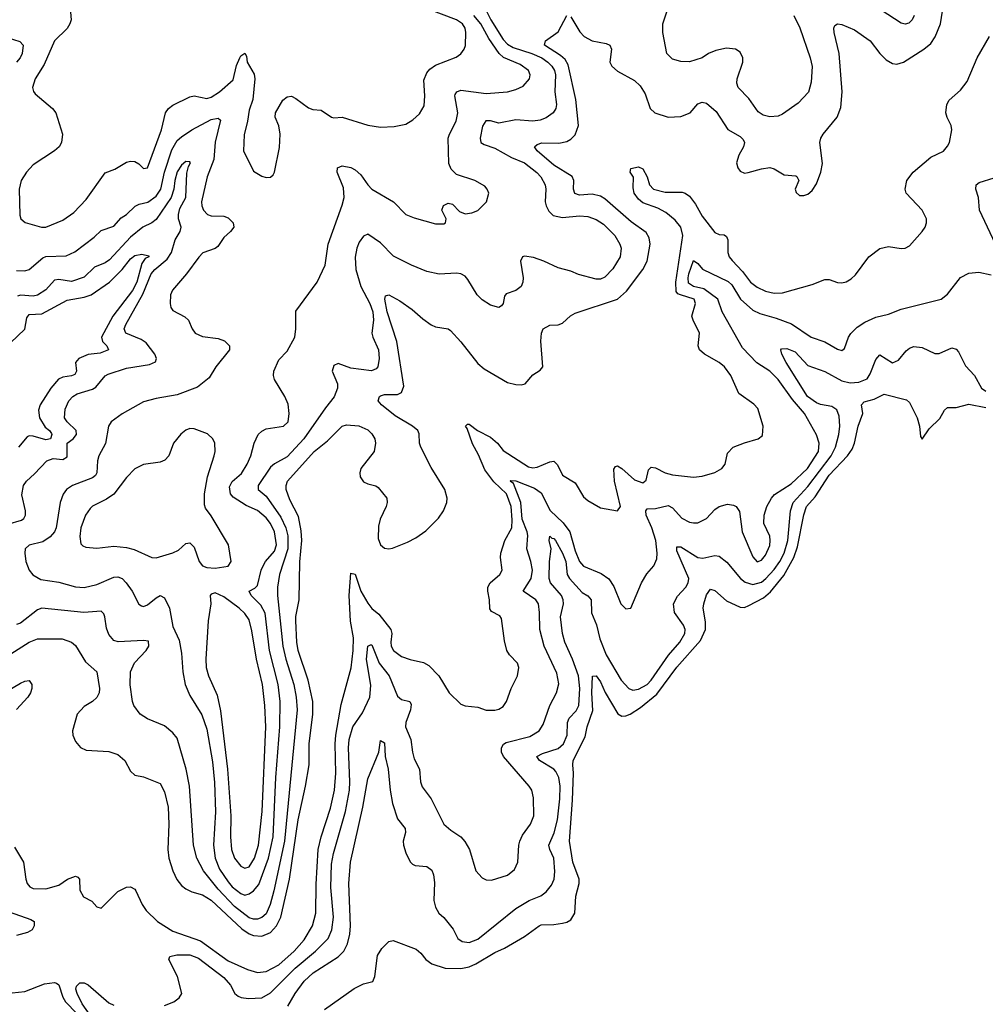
# Model space of a CAD drawing. Header units: inches. Extents: x 1173000 to 1307049, y 522583 to 678455.
# Tile 133 of 256: x 1251746 to 1256308, y 534819 to 539470. Entities that reach past the tile are written whole.
import ezdxf

# ---------------------------------------------------------------- set-up
doc = ezdxf.new("R2010")
doc.units = ezdxf.units.IN
doc.header["$MEASUREMENT"] = 0
doc.layers.add('B2553', color=7, linetype='Continuous')

msp = doc.modelspace()

# ---------------------------------------------------------------- linework, layer by layer
at = {"layer": 'B2553', "color": 5}
for points, elevation in [([(1251985.1, 539505.1), (1251989.4, 539470), (1251982.7, 539450), (1251970, 539427.9), (1251909.4, 539370), (1251861.4, 539258.6), (1251819.4, 539190), (1251806.5, 539150), (1251810.3, 539130.3), (1251819.4, 539119.4), (1251900.3, 539050), (1251917, 539030), (1251948.4, 538930), (1251943.8, 538890), (1251933, 538870), (1251910.6, 538850), (1251810, 538784.8), (1251777.1, 538750), (1251753.2, 538710), (1251743.5, 538670), (1251746.3, 538546.3), (1251750.6, 538530), (1251771.8, 538511.8), (1251849.3, 538489.3), (1251870, 538490.2), (1251950, 538522.3), (1252001.4, 538558.6), (1252060, 538620), (1252150, 538746.4), (1252195.7, 538764.3), (1252250, 538797), (1252270, 538802), (1252290, 538799.5), (1252309, 538789), (1252330, 538767.7), (1252350, 538771), (1252415.8, 538950), (1252435.2, 539030), (1252448.3, 539050), (1252470, 539066.6), (1252550, 539105.6), (1252570.1, 539110.1), (1252630, 539098.2), (1252650, 539104.4), (1252689.8, 539130), (1252754, 539186), (1252770, 539254), (1252785.2, 539290), (1252790, 539298.6), (1252810, 539311.6), (1252817.2, 539297.2), (1252821, 539270), (1252853.3, 539213.3), (1252855.9, 539190), (1252846.6, 539093.4), (1252830, 539042.7), (1252822.7, 538990), (1252806.4, 538926.4), (1252803.7, 538850), (1252850, 538754), (1252890, 538730.5), (1252910, 538724.9), (1252930, 538726.8), (1252943.2, 538736.8), (1252949.6, 538750.4), (1252974, 538866), (1252977.1, 538930), (1252970, 538969.3), (1252952.4, 539010), (1252954.3, 539030), (1252989.6, 539090), (1253010, 539105.5), (1253030, 539108.2), (1253050, 539098.4), (1253110, 539054.4), (1253130, 539045.3), (1253170, 539043.1), (1253218.8, 539010), (1253230, 539006.5), (1253270, 539009.2), (1253390, 538971.2), (1253450, 538962.8), (1253514.9, 538965.1), (1253570, 538976), (1253603.7, 538996.3), (1253635.1, 539024.9), (1253656.2, 539063.8), (1253659.8, 539110), (1253655.6, 539184.4), (1253670, 539219.3), (1253683.8, 539236.2), (1253710, 539255.3), (1253807.2, 539292.8), (1253830.7, 539309.3), (1253846, 539330), (1253852.2, 539347.8), (1253854.1, 539410), (1253850.4, 539430), (1253837.9, 539450), (1253810, 539469.9), (1253610, 539545.2)], 780), ([(1254350, 539483.6), (1254392.6, 539412.6), (1254412.9, 539390), (1254450, 539369.6), (1254517.4, 539357.4), (1254534.7, 539350), (1254542.5, 539330), (1254534.5, 539270), (1254542.8, 539250), (1254570, 539226.5), (1254650, 539183.1), (1254677.9, 539157.9), (1254700.4, 539120.4), (1254725.2, 539050), (1254746.5, 539030), (1254810, 539009.2), (1254870, 539012.3), (1254914, 539030), (1254950, 539072.4), (1254970, 539081.1), (1254990, 539075.3), (1255036, 539036), (1255091.9, 538951.9), (1255150, 538918.5), (1255164.1, 538904.1), (1255170.1, 538890), (1255166.2, 538870), (1255143, 538830), (1255133.1, 538793.1), (1255139.1, 538770), (1255150, 538753.7), (1255170, 538745.6), (1255187.4, 538747.4), (1255250, 538765.6), (1255290, 538771.4), (1255310, 538765.7), (1255357.1, 538737.1), (1255412.5, 538732.5), (1255418, 538730), (1255427, 538710), (1255410.3, 538670), (1255414.4, 538654.4), (1255430, 538640.3), (1255450, 538639.1), (1255470, 538646.2), (1255490, 538662.8), (1255510, 538695.3), (1255531.2, 538750), (1255538.5, 538790), (1255525.7, 538890), (1255531.1, 538910), (1255542.6, 538930), (1255608.7, 539010), (1255625, 539055), (1255631.2, 539130), (1255617.2, 539310), (1255593.5, 539410), (1255592.4, 539430), (1255597.7, 539442.3), (1255609, 539451), (1255630, 539447.2), (1255690, 539421.8), (1255764.7, 539370), (1255810.1, 539310.1), (1255840, 539280), (1255870, 539262.3), (1255890, 539259.8), (1255921.7, 539270), (1256017.6, 539330), (1256050, 539357.8), (1256071.2, 539388.8), (1256096.4, 539450), (1256112.4, 539550)], 720), ([(1255403.1, 539490), (1255432.1, 539432.1), (1255480.8, 539290), (1255489.3, 539249.3), (1255485.4, 539174.6), (1255472.5, 539127.5), (1255424.4, 539075.6), (1255350, 539023.5), (1255330, 539014.7), (1255290, 539011.1), (1255258.3, 539018.3), (1255234.5, 539034.5), (1255190, 539097.8), (1255139.7, 539150), (1255133.7, 539170), (1255136.1, 539190), (1255161.8, 539270), (1255162.6, 539290), (1255150, 539316.9), (1255127.3, 539330), (1255084.8, 539335.2), (1255034.9, 539325.1), (1254999.5, 539310), (1254969.8, 539290.2), (1254910, 539271.5), (1254870, 539272.8), (1254830, 539283.6), (1254802.6, 539310), (1254783.8, 539410), (1254784.8, 539450), (1254811.7, 539530)], 740), ([(1251650, 536441.9), (1251790, 536530.1), (1251830, 536545.1), (1251946, 536546), (1251990.1, 536530.1), (1252010, 536513.4), (1252057.1, 536437.1), (1252110.1, 536390.1), (1252122.3, 536310), (1252121.7, 536290), (1252110, 536267.7), (1252090.1, 536249.9), (1252050, 536225.6), (1252016.9, 536190), (1251995.8, 536110), (1251997.1, 536090), (1252010, 536061), (1252032.4, 536032.4), (1252059.5, 536019.5), (1252167.3, 536012.8), (1252210, 535998.6), (1252242, 535970), (1252270, 535920.5), (1252290, 535901.6), (1252330, 535893.7), (1252410, 535862), (1252430, 535823), (1252447.2, 535750), (1252450.6, 535669.4), (1252445.4, 535550), (1252449.6, 535510), (1252468.9, 535448.9), (1252488.3, 535408.3), (1252510, 535380.7), (1252530, 535363.8), (1252559.1, 535350), (1252610, 535336), (1252650, 535311.6), (1252795.7, 535175.7), (1252830, 535151.3), (1252850, 535143.6), (1252890, 535141), (1252930, 535158.4), (1252958.9, 535190), (1252979.6, 535230), (1253020.4, 535410), (1253061.8, 535690), (1253096.6, 535850), (1253112.7, 535950), (1253114.1, 536050), (1253130.3, 536190), (1253131.2, 536250), (1253109.3, 536350), (1253062.1, 536490), (1253055.4, 536530), (1253049.9, 536630.1), (1253049.9, 536650.1), (1253066.6, 536730), (1253069.4, 536909.4), (1253078.2, 537010), (1253076.2, 537056.2), (1253063.3, 537123.3), (1253021.9, 537201.9), (1253005, 537250), (1253004.4, 537270), (1253011.3, 537290), (1253137.8, 537430), (1253199.5, 537480.5), (1253269.7, 537550), (1253290, 537556.2), (1253348.2, 537551.8), (1253390, 537532.9), (1253410, 537513.8), (1253423, 537490), (1253427.2, 537470), (1253420.5, 537430), (1253357.6, 537350), (1253352.6, 537330), (1253354.1, 537310), (1253370, 537287.6), (1253390, 537276.8), (1253428.1, 537268.1), (1253440, 537260), (1253480.2, 537210), (1253482, 537190), (1253476.9, 537170), (1253449.4, 537110.6), (1253441.7, 537078.3), (1253439.2, 537019.2), (1253450, 536989.3), (1253470, 536974), (1253490, 536970.1), (1253506.8, 536973.2), (1253578.4, 537001.6), (1253617.5, 537022.5), (1253664.3, 537055.7), (1253724.3, 537115.7), (1253747.9, 537150), (1253763.7, 537190), (1253765.5, 537210), (1253754.2, 537250), (1253690, 537354.7), (1253640.7, 537450), (1253635.3, 537470), (1253633.4, 537513.4), (1253627.3, 537530), (1253602, 537550), (1253519.5, 537599.5), (1253454.4, 537650), (1253438.8, 537670), (1253445.1, 537690), (1253450, 537692.8), (1253470, 537699.2), (1253530, 537699.8), (1253550, 537709.3), (1253560.6, 537739.4), (1253527.2, 537950), (1253481.4, 538090), (1253470.8, 538149.2), (1253474.7, 538165.3), (1253490, 538170.2), (1253542, 538142), (1253600.8, 538100.8), (1253650, 538056.2), (1253690, 538028.1), (1253710, 538019.7), (1253770, 538010.2), (1253781.8, 538001.8), (1253830, 537948.8), (1253910, 537846.5), (1253940, 537820), (1254050, 537756.5), (1254090, 537746), (1254115.2, 537744.8), (1254133.6, 537750), (1254170, 537792.2), (1254205.3, 537814.7), (1254216.9, 537830), (1254208.4, 537951.6), (1254211, 537989), (1254218.4, 538010), (1254250, 538027.2), (1254290, 538029.1), (1254310, 538036), (1254348.3, 538071.7), (1254370, 538083.2), (1254570, 538150.2), (1254612.7, 538187.3), (1254689.9, 538290.1), (1254710.8, 538329.2), (1254724.3, 538410), (1254719.8, 538439.8), (1254705.4, 538465.4), (1254635.1, 538515.1), (1254510, 538623.8), (1254490, 538636.4), (1254450, 538646.4), (1254390, 538641.1), (1254368.5, 538648.5), (1254362.6, 538670), (1254364.1, 538710), (1254355.2, 538730), (1254270, 538783.3), (1254190.7, 538850), (1254177.7, 538870), (1254190, 538879.7), (1254212.4, 538887.6), (1254293.5, 538886.5), (1254330, 538894.3), (1254350, 538905.7), (1254370, 538926.7), (1254386.2, 538970), (1254372.6, 539092.6), (1254337.1, 539257.1), (1254322.2, 539282.2), (1254301.5, 539301.5), (1254225.7, 539350), (1254229.7, 539370), (1254290, 539413.4), (1254330, 539490.3)], 720), ([(1253951.3, 539510), (1253971.2, 539470), (1254030, 539375.8), (1254050, 539354.8), (1254077.9, 539337.9), (1254165, 539310), (1254212.1, 539290), (1254241.1, 539270), (1254260.1, 539250), (1254272, 539230), (1254277.1, 539210), (1254274.1, 539130), (1254281.4, 539070), (1254279.3, 539050), (1254266, 539030), (1254233.1, 539006.9), (1254205, 538995), (1254169.9, 538990.1), (1254090, 538997), (1254010, 538982), (1253970, 538992.1), (1253947.6, 538992.4), (1253932.3, 538967.7), (1253920.9, 538910), (1253924.4, 538890), (1253940.1, 538880.1), (1253990, 538863.1), (1254070, 538818.5), (1254130, 538793.5), (1254188.4, 538748.4), (1254207.8, 538727.8), (1254228.5, 538690), (1254231.9, 538670), (1254228.3, 538610), (1254233.1, 538590), (1254245.4, 538565.4), (1254265.7, 538545.7), (1254310, 538535.2), (1254390, 538543), (1254430, 538540.2), (1254470, 538526.1), (1254503.5, 538503.5), (1254558, 538450), (1254581.6, 538410), (1254587, 538390), (1254582.2, 538350), (1254547.4, 538292.6), (1254510, 538254.3), (1254490, 538243.9), (1254470, 538244.8), (1254385.9, 538265.9), (1254350, 538282.5), (1254290, 538297.2), (1254222, 538330), (1254173.1, 538346.9), (1254130, 538352.9), (1254121.2, 538350), (1254111.3, 538330), (1254124.1, 538250), (1254122.8, 538230), (1254115.1, 538210), (1254090, 538190.3), (1254044.7, 538175.3), (1254036.2, 538163.8), (1254029.2, 538130), (1254022, 538118), (1254010, 538110.8), (1253970, 538121.6), (1253930, 538146.7), (1253907.2, 538170), (1253863.5, 538243.5), (1253850, 538258), (1253830, 538269), (1253810, 538272.6), (1253727.2, 538267.2), (1253670, 538280.7), (1253596.3, 538310), (1253512.6, 538352.6), (1253450, 538416.5), (1253390, 538457.1), (1253370, 538448.2), (1253350, 538418.4), (1253339, 538390), (1253331.1, 538348.9), (1253333.4, 538290), (1253356.8, 538210), (1253399.4, 538130), (1253413.9, 538090), (1253417.3, 538050), (1253409.8, 537990), (1253414.2, 537970), (1253440.2, 537910), (1253444.5, 537870), (1253438.2, 537830), (1253430, 537820.3), (1253408, 537812), (1253310, 537823.9), (1253250, 537846.7), (1253230, 537837), (1253222.2, 537810), (1253247.2, 537750), (1253248, 537730), (1253232, 537688), (1253190, 537636.1), (1253087.7, 537490), (1253010, 537404.7), (1252950, 537372.6), (1252930, 537356.5), (1252871.9, 537270), (1252872.4, 537250), (1252910, 537218.5), (1252980.1, 537120.1), (1253003.3, 537070), (1253012.5, 537032.5), (1253012.4, 536970), (1252973.6, 536850), (1252963.4, 536790), (1252963, 536750), (1252989.6, 536510), (1253003.3, 536450), (1253041, 536330), (1253051.9, 536270), (1253056.3, 536210), (1252996.3, 535590), (1252945.7, 535354.2), (1252929.1, 535290), (1252910, 535246.4), (1252890, 535228.7), (1252870, 535221.2), (1252850, 535220.8), (1252830, 535226.9), (1252761, 535281), (1252682.8, 535362.8), (1252614.1, 535450), (1252583.3, 535510), (1252567.6, 535570), (1252547.5, 535850), (1252531.5, 535930), (1252490, 536075.8), (1252470, 536101.7), (1252430, 536134), (1252350, 536167.6), (1252314.4, 536190), (1252284.9, 536230), (1252278.3, 536250), (1252268.4, 536328.4), (1252268.7, 536390), (1252288.8, 536431.2), (1252343.2, 536490), (1252356.1, 536510), (1252353.7, 536533.7), (1252330, 536538), (1252210.9, 536530.9), (1252190, 536536.9), (1252166.5, 536566.5), (1252156.2, 536596.2), (1252148.4, 536650), (1252143.5, 536663.5), (1252130, 536676.2), (1252049.5, 536669.5), (1251850, 536690.8), (1251830, 536682.7), (1251750, 536619.7), (1251730, 536613.2)], 740), ([(1251730, 538285.3), (1251770, 538283.8), (1251790, 538289.3), (1251855.1, 538344.9), (1251870, 538350.7), (1251966, 538354.1), (1252006.1, 538373.9), (1252096.9, 538443.1), (1252130, 538474.8), (1252190, 538494.7), (1252225.8, 538534.2), (1252250, 538550.1), (1252290.6, 538589.4), (1252310, 538598.7), (1252351.8, 538608.2), (1252390, 538636), (1252412, 538670), (1252429.5, 538750.5), (1252464.1, 538855.9), (1252490, 538899), (1252510, 538917.2), (1252559.7, 538950), (1252650, 538998.3), (1252684.2, 539004.2), (1252694.7, 538994.7), (1252668.7, 538891.3), (1252662.8, 538810), (1252632.2, 538727.8), (1252605.3, 538610), (1252606.6, 538590), (1252614.8, 538570), (1252632.9, 538550), (1252650, 538542.9), (1252710, 538541.6), (1252730, 538534.8), (1252753.7, 538510), (1252757.6, 538490), (1252742.3, 538470), (1252710, 538441.2), (1252681.2, 538398.8), (1252670, 538389.8), (1252610.8, 538369.2), (1252591.4, 538348.6), (1252533.8, 538270), (1252467.3, 538192.7), (1252458.8, 538170), (1252456.1, 538130), (1252459.6, 538110), (1252470, 538095.8), (1252526.5, 538066.5), (1252543.1, 538050), (1252560.2, 538010), (1252574.9, 537990), (1252610, 537972.9), (1252683.4, 537963.4), (1252713.7, 537953.7), (1252737.1, 537930), (1252737.1, 537910), (1252672.2, 537830), (1252641.5, 537778.5), (1252585.7, 537734.3), (1252490, 537697.8), (1252390, 537681), (1252330, 537664.8), (1252230, 537608.2), (1252177.6, 537570), (1252165.2, 537550), (1252151.9, 537468.1), (1252119.7, 537410), (1252113.7, 537386.3), (1252110.2, 537330), (1252103.2, 537316.8), (1252090, 537305.8), (1251996, 537270), (1251966.7, 537250), (1251951.4, 537228.6), (1251937.1, 537190), (1251917.5, 537070), (1251910.1, 537050), (1251890, 537027.9), (1251855.7, 537004.3), (1251790, 536988.4), (1251771.6, 536970), (1251769.3, 536950), (1251774.2, 536910), (1251790.2, 536870.2), (1251807.6, 536847.6), (1251845.6, 536825.6), (1251930, 536812.8), (1252010, 536791.4), (1252050, 536787.6), (1252110, 536801.6), (1252190, 536836.8), (1252210, 536837.6), (1252230, 536830.2), (1252249.3, 536810), (1252276.8, 536770), (1252308.6, 536708.6), (1252321.3, 536701.3), (1252330, 536698.5), (1252350, 536705.4), (1252390, 536739.7), (1252410, 536750.2), (1252430, 536739.6), (1252453.1, 536690), (1252470, 536604), (1252498.7, 536538.7), (1252510, 536478), (1252516.1, 536390), (1252527.5, 536330), (1252550, 536277), (1252606.9, 536186.9), (1252630, 536119.3), (1252656.3, 535963.7), (1252666, 535866), (1252671.1, 535728.9), (1252661.3, 535570), (1252669.7, 535509.7), (1252690, 535456.9), (1252730, 535397), (1252750, 535373.4), (1252790, 535341.7), (1252810, 535334.7), (1252830, 535340.3), (1252850, 535354.2), (1252874.9, 535385.1), (1252921.5, 535510), (1252943.2, 535610), (1252955.2, 535890), (1252975.1, 536130), (1252976.7, 536250), (1252966.2, 536330), (1252925.9, 536490), (1252905.9, 536665.9), (1252885.1, 536705), (1252839.4, 536750), (1252829.7, 536770), (1252856.1, 536783.9), (1252870, 536797.8), (1252886.6, 536870), (1252895.4, 536890), (1252907, 536910), (1252950, 536959.5), (1252959.3, 536990), (1252948.9, 537050), (1252930.6, 537090), (1252910, 537116.6), (1252870, 537152.1), (1252815.9, 537175.9), (1252753.8, 537213.8), (1252741.1, 537230), (1252736.9, 537263.1), (1252750, 537288.6), (1252793.4, 537326.6), (1252820.5, 537370), (1252837.8, 537410), (1252852.9, 537470), (1252872.4, 537510), (1252890, 537526.8), (1252910, 537536.8), (1252992.7, 537550), (1253014, 537570), (1253019.2, 537610), (1253014.2, 537654.2), (1252998.5, 537690), (1252949.8, 537769.8), (1252944.6, 537790), (1252946, 537810), (1252970, 537863.8), (1253010, 537903.8), (1253046, 537970), (1253050.8, 538010), (1253050, 538093), (1253151.8, 538230), (1253189.7, 538310), (1253202.6, 538410), (1253270, 538594), (1253279, 538630), (1253275.1, 538675.1), (1253246.3, 538750), (1253246.8, 538770), (1253270, 538779.6), (1253310, 538771.1), (1253330, 538760.7), (1253357.3, 538737.3), (1253390, 538690.3), (1253410.1, 538670.1), (1253512.2, 538610), (1253570, 538550.3), (1253610, 538533.4), (1253710, 538505.7), (1253750, 538506), (1253757.2, 538510), (1253760.7, 538530), (1253739.8, 538570), (1253748.3, 538591.7), (1253770, 538603.9), (1253790, 538598.8), (1253824.4, 538564.4), (1253850, 538552.3), (1253882.5, 538557.5), (1253910, 538568.7), (1253951.5, 538610), (1253962, 538650), (1253955.1, 538670), (1253943.3, 538683.3), (1253896, 538710), (1253810, 538739.1), (1253784, 538764), (1253773.8, 538790), (1253770.8, 538910), (1253776.2, 538930), (1253808.2, 538990), (1253816.2, 539030), (1253801, 539110), (1253803.3, 539116.7), (1253810.5, 539129.5), (1253830, 539136.4), (1253950, 539120.8), (1254050, 539128.6), (1254090, 539140.2), (1254123.8, 539156.2), (1254154.6, 539190), (1254157.8, 539210), (1254149.8, 539230), (1254110, 539258.4), (1254030.9, 539290.9), (1254010.5, 539310.5), (1253961.8, 539381.8), (1253924.5, 539450), (1253891, 539490)], 760), ([(1255971.3, 539490), (1255963.1, 539470), (1255946.1, 539453.9), (1255930, 539449.3), (1255910, 539453.8), (1255815.4, 539515.4)], 740), ([(1251686.4, 539386.4), (1251747.1, 539367.1), (1251762.4, 539350), (1251757.4, 539310), (1251748.2, 539290), (1251731.2, 539270)], 760), ([(1251721.9, 535561.8), (1251764, 535490), (1251774.2, 535410), (1251781.8, 535390), (1251794.2, 535374.2), (1251810, 535365.6), (1251870, 535363.7), (1251930, 535382.3), (1251971.1, 535410), (1252010, 535423.9), (1252020.3, 535420.3), (1252028.9, 535410), (1252030, 535358.8), (1252046.9, 535326.9), (1252086.5, 535306.5), (1252110, 535279.1), (1252130, 535273.7), (1252210, 535351.3), (1252250, 535372.8), (1252270, 535374.4), (1252290, 535363.1), (1252295.2, 535355.2), (1252325, 535290), (1252342.5, 535262.5), (1252396.8, 535210), (1252470, 535164.7), (1252599.3, 535119.3), (1252730, 535024.3), (1252822.8, 534982.8), (1252870, 534969.6), (1252910, 534974), (1252970, 535005), (1253042.2, 535070), (1253090, 535123.9), (1253129.9, 535190), (1253145.4, 535250), (1253146.4, 535386.4), (1253155.2, 535550), (1253170, 535610.2), (1253214.3, 535745.7), (1253232.6, 535830), (1253239.3, 535910), (1253235.8, 536050), (1253239.8, 536090), (1253264.8, 536235.2), (1253311.2, 536408.8), (1253321.6, 536490), (1253323.3, 536550), (1253308.6, 536628.6), (1253302, 536750), (1253310, 536854.9), (1253330, 536851.2), (1253357.2, 536770), (1253390, 536713.7), (1253410, 536688.6), (1253442.3, 536662.3), (1253499.5, 536590), (1253504.1, 536570), (1253498.5, 536530), (1253500.7, 536510), (1253511.5, 536490), (1253550, 536462), (1253590, 536447.3), (1253653.5, 536433.5), (1253679.5, 536419.5), (1253725.3, 536370), (1253774.9, 536290), (1253830, 536237.1), (1253850, 536228.4), (1253910, 536222), (1253950, 536207.6), (1253990, 536207.8), (1254010, 536213.7), (1254030, 536226.4), (1254045.1, 536250), (1254067.7, 536310), (1254097.6, 536370), (1254103.5, 536410), (1254097.2, 536430), (1254059.7, 536470), (1254047.1, 536490), (1254035.5, 536535.5), (1254022, 536642), (1254014.2, 536654.2), (1253974.8, 536674.8), (1253966.6, 536686.6), (1253965.7, 536730), (1253956.8, 536770), (1253958.3, 536790), (1253969.2, 536810), (1254014.8, 536850), (1254025, 536870), (1254017, 536930), (1254018.7, 536950), (1254037.9, 537010), (1254071.2, 537070), (1254072.7, 537107.3), (1254067, 537170), (1254045.4, 537230), (1253986.3, 537286.3), (1253944, 537344), (1253914, 537414), (1253885.7, 537465.7), (1253859.2, 537539.2), (1253851.5, 537550), (1253860.7, 537559.3), (1253870, 537559.3), (1253909.3, 537529.3), (1253970, 537497.4), (1254002.5, 537470), (1254030, 537434.2), (1254150, 537357.3), (1254170, 537353.3), (1254190, 537355.9), (1254250, 537381.3), (1254270, 537384.4), (1254287.1, 537367.1), (1254310, 537318), (1254370, 537282.3), (1254410, 537216.4), (1254430, 537198.9), (1254490, 537164.6), (1254569.6, 537150.4), (1254584.7, 537170), (1254556.5, 537290), (1254552.7, 537347.3), (1254560.9, 537359.1), (1254570, 537362.8), (1254590, 537350.6), (1254650, 537296.2), (1254690, 537281.8), (1254705.5, 537294.5), (1254716, 537344), (1254730, 537357), (1254750, 537353.8), (1254795.3, 537330), (1254830, 537320.5), (1254930, 537308.8), (1254970, 537314), (1255030, 537331.8), (1255062.9, 537350), (1255078.3, 537370), (1255090, 537421.6), (1255116.3, 537450), (1255170, 537471.9), (1255234, 537490), (1255254.5, 537505.5), (1255257.7, 537550), (1255233.1, 537633.1), (1255213.6, 537653.6), (1255143.8, 537703.8), (1255106.3, 537790), (1255075.5, 537830), (1255049.9, 537849.9), (1254980.5, 537890), (1254958.3, 537910), (1254950.9, 537930), (1254958.2, 537990), (1254927, 538050), (1254921.2, 538070), (1254938.4, 538130), (1254931.9, 538150), (1254867.6, 538170), (1254855.3, 538175.3), (1254846.6, 538186.6), (1254846.3, 538230), (1254879.5, 538450), (1254868.8, 538490), (1254843.4, 538523.4), (1254799.3, 538559.3), (1254760.2, 538580.2), (1254690, 538605), (1254670, 538621.9), (1254649.5, 538650.5), (1254644.2, 538675.8), (1254646.2, 538726.2), (1254629.7, 538750), (1254632.9, 538767.1), (1254670, 538774.4), (1254690, 538764.9), (1254710, 538728.2), (1254721.6, 538690), (1254740.3, 538670), (1254795.7, 538655.7), (1254875.4, 538655.4), (1254890, 538651), (1254910, 538636.4), (1254939.3, 538599.3), (1254970, 538541.5), (1255030, 538464.4), (1255050, 538455.8), (1255073.8, 538453.8), (1255085.5, 538445.5), (1255091, 538430), (1255090.9, 538370), (1255098.2, 538350), (1255111.9, 538331.9), (1255160.1, 538280.1), (1255198.5, 538230), (1255230, 538206.1), (1255270, 538186.9), (1255310, 538178.1), (1255350, 538179.8), (1255490, 538218.8), (1255550, 538242.4), (1255570, 538242), (1255610, 538228.1), (1255630, 538226.5), (1255650, 538232.2), (1255674.7, 538245.3), (1255695, 538265), (1255756.9, 538350), (1255810, 538388.4), (1255850, 538399.3), (1255910, 538388.4), (1255930, 538390.4), (1255950, 538402.4), (1256009.7, 538470), (1256023.5, 538490), (1256029.7, 538510), (1256029.7, 538530), (1256010, 538569.6), (1255934.3, 538650), (1255929.7, 538670), (1255937.7, 538710), (1255966.9, 538750), (1256050, 538821.3), (1256110, 538848.3), (1256130, 538872.7), (1256139.2, 538890), (1256149.6, 538950), (1256147.3, 538970), (1256127.6, 539007.6), (1256121.7, 539030), (1256126.2, 539070), (1256137.2, 539090), (1256190, 539137.8), (1256222.7, 539177.3), (1256270, 539289.2), (1256327.4, 539390)], 680), ([(1251690, 537086.5), (1251754.5, 537105.5), (1251765.8, 537114.2), (1251773.7, 537130), (1251773.1, 537150), (1251755.1, 537224.9), (1251764, 537270), (1251777.5, 537290), (1251815.9, 537324.1), (1251873.5, 537386.5), (1251903.3, 537396.7), (1251950, 537392.2), (1251970, 537405.8), (1251970.8, 537470), (1251998.2, 537490), (1252014.8, 537510), (1252012.9, 537530), (1251970.2, 537570), (1251958.2, 537590), (1251960.9, 537630), (1251977.8, 537670), (1251996.1, 537690), (1252017.4, 537702.6), (1252090, 537724.3), (1252106.1, 537733.9), (1252150, 537787.6), (1252164.2, 537795.8), (1252250, 537823.2), (1252358.9, 537841.1), (1252386.6, 537853.4), (1252392, 537870), (1252383.6, 537890), (1252342.9, 537942.9), (1252319.5, 537959.5), (1252246.7, 537990), (1252239.7, 538010), (1252246.8, 538030), (1252326.8, 538173.2), (1252367.2, 538270), (1252383.8, 538290), (1252441.8, 538338.2), (1252462.6, 538370), (1252481, 538430), (1252504.6, 538470), (1252508.3, 538490), (1252496.5, 538530), (1252495.3, 538550), (1252502.3, 538577.7), (1252530.7, 538630), (1252535.5, 538744.5), (1252543.6, 538776.4), (1252553.5, 538793.5), (1252550, 538798.7), (1252530, 538800.1), (1252510, 538783.2), (1252490, 538750.8), (1252478.1, 538710), (1252473.7, 538670), (1252460.6, 538630), (1252390, 538526.7), (1252370, 538510.6), (1252327.2, 538490), (1252270, 538442), (1252170, 538336.3), (1252150, 538321.4), (1252099.4, 538300.6), (1252050, 538253.4), (1251990, 538232.7), (1251930, 538243.1), (1251910, 538239.5), (1251870, 538193.7), (1251830, 538169.5), (1251810, 538163.6), (1251750, 538169.1), (1251735.9, 538164.1)], 740), ([(1256355.6, 538410), (1256280.3, 538570), (1256275, 538630), (1256262.4, 538670), (1256265.1, 538690), (1256279.7, 538700.3), (1256350, 538723.1)], 660), ([(1251670, 537912.8), (1251770, 538008.6), (1251778.8, 538061.2), (1251790, 538077.9), (1251850, 538081), (1251970, 538144.8), (1252050, 538158.9), (1252082.9, 538170), (1252170, 538230.6), (1252230, 538290.1), (1252270, 538341.1), (1252290, 538355.4), (1252322.4, 538362.4), (1252355.1, 538355.1), (1252356.4, 538350), (1252338.3, 538341.7), (1252322.2, 538317.8), (1252299.1, 538230), (1252279.4, 538190), (1252185.3, 538070), (1252132.3, 537970), (1252136.6, 537950), (1252156.9, 537930), (1252164.7, 537910), (1252125.5, 537894.5), (1252070, 537888.5), (1252025.3, 537870), (1252009.1, 537850), (1252013.5, 537810), (1252005.5, 537794.5), (1251990, 537786.9), (1251950, 537782.1), (1251928.5, 537771.5), (1251893.1, 537730), (1251842.9, 537650), (1251834, 537625.9), (1251839.7, 537590), (1251865.6, 537545.5), (1251886.5, 537530), (1251895.6, 537515.6), (1251898.2, 537510), (1251891.6, 537490), (1251870, 537484.7), (1251810, 537503.2), (1251790, 537504.1), (1251780.7, 537499.3), (1251739.7, 537450)], 720), ([(1252430, 534812.6), (1252474, 534830), (1252499.7, 534850), (1252511.8, 534870), (1252491.6, 534950), (1252449.6, 535030), (1252455.1, 535044.9), (1252488, 535052.1), (1252550, 535052.5), (1252590, 535037.1), (1252710, 534945.5), (1252742.2, 534910), (1252762.8, 534870), (1252777.9, 534857.9), (1252791.4, 534851.4), (1252826.4, 534846.4), (1252889.9, 534850.1), (1252930, 534872.9), (1253047.9, 534990), (1253143, 535070), (1253203.4, 535130), (1253221.2, 535170), (1253229, 535230), (1253216.4, 535370), (1253218.3, 535481.7), (1253228.1, 535531.9), (1253285.7, 535730), (1253303.3, 535830), (1253306.1, 535870), (1253298.6, 536030), (1253302.2, 536070), (1253319.6, 536130), (1253365, 536195), (1253400.4, 536270), (1253404.9, 536324.9), (1253383.7, 536450), (1253390, 536510.4), (1253403.5, 536516.5), (1253410, 536517.3), (1253444.5, 536430), (1253491.2, 536370), (1253530, 536275), (1253550, 536259), (1253589.1, 536249.1), (1253595.3, 536235.3), (1253592.4, 536210), (1253569.5, 536150), (1253568.8, 536130), (1253593.4, 536070), (1253600.9, 536010), (1253610, 535978.8), (1253634, 535930), (1253638.9, 535870), (1253647, 535847), (1253689.1, 535790), (1253750, 535670.5), (1253782.2, 535642.2), (1253830, 535610.4), (1253848.4, 535588.4), (1253870.2, 535550), (1253900.3, 535450), (1253930, 535415.8), (1253950, 535407.4), (1253974.3, 535405.7), (1254050, 535429.1), (1254083.7, 535456.3), (1254099.8, 535490), (1254103.4, 535570), (1254108.5, 535590), (1254122, 535618), (1254158.9, 535670), (1254174.2, 535710), (1254173.9, 535793.9), (1254165.7, 535830), (1254152.6, 535850), (1254031.6, 535990), (1254022.6, 536010), (1254022.3, 536030), (1254032, 536048), (1254044.9, 536055.1), (1254155.7, 536084.3), (1254199.8, 536110), (1254219, 536141), (1254250.5, 536230), (1254282.4, 536290), (1254292.5, 536332.5), (1254283.9, 536383.9), (1254223.2, 536510), (1254203, 536590), (1254201.7, 536670), (1254196.3, 536710), (1254184.5, 536730), (1254124.8, 536770), (1254161.5, 536830), (1254168, 536870), (1254161.3, 536910), (1254141.5, 536970), (1254146, 537034), (1254143.9, 537050), (1254119.2, 537110), (1254114.2, 537190), (1254079, 537279.1), (1254063.6, 537290), (1254066.9, 537293.1), (1254090, 537291.1), (1254177.6, 537257.6), (1254210, 537234.7), (1254252.1, 537152.1), (1254312.9, 537092.9), (1254344.4, 537050), (1254370, 536961.5), (1254390, 536910.3), (1254410, 536889.1), (1254493.4, 536853.4), (1254530, 536828.5), (1254553.1, 536793.1), (1254586.4, 536710), (1254610, 536687.3), (1254632.7, 536690), (1254683.1, 536810), (1254708.1, 536851.9), (1254742.4, 536890), (1254756.3, 536923.7), (1254758, 536950), (1254751.1, 537010), (1254731.9, 537070), (1254705.9, 537130), (1254704.2, 537150), (1254710, 537159.7), (1254750, 537160.3), (1254810, 537175.6), (1254830, 537164.4), (1254874.6, 537114.6), (1254910, 537096.9), (1254930, 537093), (1254950, 537094), (1254990, 537113.7), (1255030, 537156.3), (1255050, 537170.1), (1255090, 537181.7), (1255117.5, 537177.5), (1255130.3, 537170), (1255146.2, 537146.2), (1255159.1, 537050), (1255210, 536932.7), (1255230, 536909.2), (1255250, 536917.3), (1255270, 536940.3), (1255290, 536985.5), (1255292.2, 537010), (1255289.7, 537030), (1255261.1, 537090), (1255262.9, 537130), (1255276.1, 537170), (1255297.7, 537210), (1255312.4, 537227.6), (1255390, 537277.9), (1255467.1, 537350), (1255520.5, 537430), (1255523.1, 537470), (1255510, 537508.4), (1255453.6, 537610), (1255396.5, 537676.5), (1255330, 537769.9), (1255290, 537809.9), (1255228.7, 537848.7), (1255160.5, 537920.5), (1255063.9, 538090), (1255044, 538150), (1254977.9, 538197.9), (1254928.9, 538210), (1254906.2, 538226.2), (1254903.5, 538250), (1254907.3, 538270), (1254930, 538332), (1254950, 538318), (1254971.6, 538291.6), (1255093.8, 538233.8), (1255110, 538217.6), (1255151.4, 538150), (1255210, 538097.8), (1255242.6, 538082.6), (1255320.6, 538060.6), (1255392.8, 538032.8), (1255485.3, 537970), (1255550, 537948.2), (1255610, 537913.1), (1255630, 537906.7), (1255642.7, 537917.3), (1255661, 537970), (1255672.4, 537987.6), (1255702.7, 538017.3), (1255738.3, 538041.7), (1255790, 538064.4), (1255850, 538079), (1255910, 538102.2), (1256099.5, 538150), (1256130, 538172.9), (1256190, 538251.7), (1256230, 538272.9), (1256277.4, 538277.4), (1256336, 538264)], 660), ([(1253012, 534810), (1253047.3, 534870), (1253090, 534927.5), (1253132.8, 534967.2), (1253250, 535042.7), (1253276.9, 535070), (1253294.9, 535105.1), (1253306, 535150), (1253309.2, 535190), (1253300.3, 535390), (1253308.6, 535490), (1253367.4, 535750), (1253390, 535884), (1253442.4, 536010), (1253450, 536064.7), (1253470, 536054.8), (1253472.2, 535990), (1253485.9, 535930), (1253496.2, 535830), (1253507.8, 535767.8), (1253530, 535695.6), (1253566.9, 535650), (1253568.4, 535630), (1253557.4, 535590), (1253558.7, 535570), (1253570, 535534.4), (1253590, 535491.8), (1253601.2, 535481.2), (1253614.8, 535474.8), (1253670.1, 535470.1), (1253692.7, 535452.7), (1253701.6, 535430), (1253706.2, 535393.8), (1253702.3, 535310), (1253710, 535277.1), (1253726.7, 535250), (1253750, 535228.9), (1253793.7, 535173.7), (1253815.3, 535130), (1253836, 535116), (1253870, 535110.2), (1253910, 535127), (1254090, 535271.8), (1254153.5, 535310), (1254208.4, 535331.6), (1254233.8, 535350), (1254259, 535381), (1254271.3, 535410), (1254273.6, 535446.4), (1254268.7, 535510), (1254249.9, 535550), (1254245.7, 535570), (1254271.7, 535628.3), (1254286.1, 535690), (1254298.2, 535790), (1254299.8, 535850), (1254293.5, 535890), (1254278.8, 535918.8), (1254269.9, 535930), (1254201.8, 535970), (1254189, 535990), (1254216.1, 536003.9), (1254290, 536027), (1254315, 536050), (1254331.8, 536090), (1254334.5, 536150), (1254341.4, 536170), (1254375.1, 536204.9), (1254387.4, 536230), (1254392.9, 536310), (1254386, 536370), (1254358.2, 536450), (1254321.7, 536530), (1254309.9, 536569.9), (1254300.1, 536650), (1254314.9, 536710), (1254314.1, 536730), (1254305.4, 536750), (1254253, 536810), (1254247.2, 536830), (1254248.2, 536910), (1254256.2, 536970), (1254247.9, 537010), (1254249.8, 537030), (1254260.7, 537020.7), (1254270, 537019.7), (1254277.7, 537010), (1254310, 536950.2), (1254325.5, 536910), (1254331.8, 536850), (1254342.7, 536830), (1254403.7, 536763.7), (1254430, 536747.9), (1254446.1, 536730), (1254447.7, 536667.7), (1254470.7, 536610.7), (1254486, 536546), (1254516.3, 536470), (1254587.8, 536350), (1254623.6, 536310), (1254642.7, 536302.7), (1254670, 536307.4), (1254709.8, 536330), (1254730, 536350.1), (1254811.3, 536468.7), (1254865, 536530), (1254887.7, 536570), (1254889.8, 536590), (1254882.5, 536610), (1254838.9, 536670), (1254835, 536710), (1254853.4, 536746.6), (1254893.7, 536790), (1254904.7, 536810), (1254907, 536830), (1254850, 536961.6), (1254850, 536980.5), (1254870, 536979.3), (1254950, 536929.6), (1254973.3, 536926.7), (1255030, 536939.1), (1255050, 536935.3), (1255086.9, 536906.9), (1255150.8, 536830.8), (1255172.7, 536812.7), (1255210, 536802), (1255250, 536813.8), (1255270.4, 536829.6), (1255310, 536873.3), (1255336.7, 536910), (1255357.3, 536950), (1255375.2, 537010), (1255388.3, 537150), (1255400.5, 537190), (1255470, 537264.8), (1255579, 537410), (1255599.9, 537450), (1255616.4, 537510), (1255620.9, 537550), (1255617.1, 537597.1), (1255606.6, 537626.6), (1255583.1, 537643.1), (1255530, 537651.9), (1255510, 537659.8), (1255468.4, 537690), (1255367.3, 537850), (1255346.2, 537890), (1255341.6, 537910), (1255344.6, 537915.4), (1255370, 537916.3), (1255410, 537901.3), (1255470, 537837), (1255550, 537808.9), (1255630, 537764.6), (1255670, 537754.3), (1255710, 537757.5), (1255750, 537774), (1255763.6, 537796.4), (1255790, 537864.2), (1255810, 537886.5), (1255870, 537849.3), (1255898.4, 537861.6), (1255934.8, 537905.2), (1255950, 537918), (1255970, 537926.3), (1256010, 537920.8), (1256070, 537893.4), (1256090, 537893.4), (1256150, 537919.5), (1256170, 537913.7), (1256181.8, 537901.8), (1256214.7, 537834.7), (1256256.9, 537790), (1256289.4, 537730), (1256310, 537714.8)], 640), ([(1253185.7, 534794.3), (1253325.8, 534894.2), (1253370, 534916.4), (1253413.6, 534926.4), (1253422.9, 534950), (1253436.3, 535050), (1253457.2, 535082.8), (1253490, 535115.5), (1253510, 535120.3), (1253619.3, 535079.3), (1253640.9, 535060.9), (1253665.2, 535030), (1253693.4, 535010), (1253756.3, 534990), (1253830, 534988), (1253870, 534996.2), (1253901, 535010), (1253990, 535064.3), (1254036, 535084), (1254130, 535138.9), (1254199.7, 535190), (1254210, 535194.2), (1254270, 535195.9), (1254310, 535202.4), (1254330, 535206.6), (1254350, 535217.8), (1254367.8, 535250), (1254373.8, 535330), (1254389.1, 535390), (1254389, 535410), (1254359.5, 535490), (1254342.8, 535590), (1254357.1, 535782.9), (1254362.4, 535910), (1254358.8, 535950), (1254361.3, 535970), (1254417.6, 536082.4), (1254426.5, 536130), (1254453.8, 536206.2), (1254449, 536290), (1254451.6, 536368.4), (1254470, 536370.1), (1254490, 536342.2), (1254512, 536292), (1254571.3, 536191.3), (1254590, 536180.7), (1254610, 536181.7), (1254630, 536189.6), (1254678.5, 536221.5), (1254756.3, 536283.7), (1254850, 536411.5), (1254962.7, 536537.3), (1254986.7, 536590), (1254986.1, 536626.1), (1254975.4, 536690), (1254978, 536710), (1254990, 536753.4), (1255010, 536779.5), (1255030, 536772.9), (1255085.3, 536725.3), (1255150, 536694.3), (1255170, 536693.7), (1255190, 536703.5), (1255260.3, 536739.7), (1255293.3, 536766.7), (1255355.5, 536844.5), (1255403.5, 536930), (1255420.4, 536979.6), (1255450, 537131.7), (1255463.5, 537170), (1255503.6, 537216.4), (1255570, 537318.5), (1255657.1, 537410), (1255679.4, 537440.6), (1255689.9, 537470.1), (1255706.8, 537550), (1255728.8, 537610), (1255722.6, 537650), (1255735.2, 537664.8), (1255782.9, 537677.1), (1255830, 537700.3), (1255935, 537675), (1255950, 537661.3), (1255985.3, 537590), (1255997.6, 537550), (1256001.6, 537501.6), (1256010, 537488.9), (1256043.4, 537536.6), (1256093.4, 537586.6), (1256114.8, 537625.2), (1256130, 537637.6), (1256170, 537637.4), (1256230, 537654.4), (1256310, 537638.3)], 620), ([(1251672.8, 536290), (1251750, 536336.4), (1251770, 536345.4), (1251790, 536347.9), (1251803.1, 536330), (1251803.1, 536310), (1251796.6, 536290), (1251783.4, 536270), (1251730, 536212.2)], 680), ([(1251695.4, 535255.4), (1251799.1, 535219.1), (1251813.6, 535210), (1251814.5, 535190), (1251804.2, 535170), (1251782.3, 535157.7), (1251730, 535144.5)], 660), ([(1251710, 534872.9), (1251770, 534879.3), (1251863.7, 534916.3), (1251910, 534922), (1251919.3, 534919.3), (1251931.2, 534911.2), (1251950, 534853.4), (1251962.7, 534830), (1252015.9, 534775.9)], 660), ([(1252105.8, 534730), (1252040.8, 534820.8), (1252017.7, 534870), (1252011.5, 534890), (1252014.7, 534905.3), (1252030, 534920.3), (1252050, 534920.3), (1252070, 534910.4), (1252166.6, 534826.6), (1252190, 534815.3)], 660)]:
    msp.add_lwpolyline(points, dxfattribs=dict(at, elevation=elevation))
at = {"layer": 'B2553', "color": 5, "elevation": 780}
for points in [[(1252550, 537538.2), (1252530, 537530.9), (1252507.7, 537512.3), (1252473.1, 537470), (1252450.3, 537410), (1252431, 537389), (1252410, 537380.3), (1252330, 537368.7), (1252290, 537347.6), (1252250, 537307.8), (1252191, 537229), (1252155.3, 537204.7), (1252090, 537172.2), (1252078.6, 537161.4), (1252057.1, 537130), (1252034.5, 537070), (1252029.1, 537029.1), (1252034.4, 536994.4), (1252044.2, 536984.2), (1252058.7, 536978.7), (1252110, 536973.6), (1252190, 536982.5), (1252250, 536976.3), (1252286.6, 536966.6), (1252370, 536930.2), (1252390, 536928.3), (1252470, 536951.2), (1252495.3, 536964.7), (1252530, 536995.3), (1252550, 536999.1), (1252570, 536979.1), (1252594.4, 536910), (1252609.6, 536889.6), (1252630, 536882.2), (1252670, 536878.7), (1252730, 536888.9), (1252745.1, 536910), (1252732.8, 536990), (1252650, 537127), (1252623.3, 537163.3), (1252619.1, 537179.1), (1252618.3, 537230), (1252633.3, 537310), (1252665, 537410), (1252669, 537430), (1252667.7, 537470), (1252658.5, 537490), (1252633, 537513), (1252570, 537537.8)], [(1252670, 536762.2), (1252650, 536757), (1252645.3, 536750), (1252649.1, 536710), (1252636.6, 536630), (1252624.8, 536450), (1252627.2, 536410), (1252638.2, 536370), (1252679.4, 536279.4), (1252694.5, 536205.5), (1252727.7, 535930), (1252743.3, 535710), (1252741.3, 535610), (1252746, 535550), (1252760.8, 535510), (1252790, 535471.4), (1252810, 535461.3), (1252830, 535468.3), (1252855.8, 535510), (1252873.8, 535570), (1252891.3, 535730), (1252908.5, 536130), (1252904.4, 536230), (1252893.4, 536330), (1252864.6, 536450), (1252843, 536583), (1252830, 536634.7), (1252810, 536665), (1252782.8, 536690), (1252710, 536744.4)]]:
    msp.add_lwpolyline(points, close=True, dxfattribs=at)

doc.saveas('drawing.dxf')
